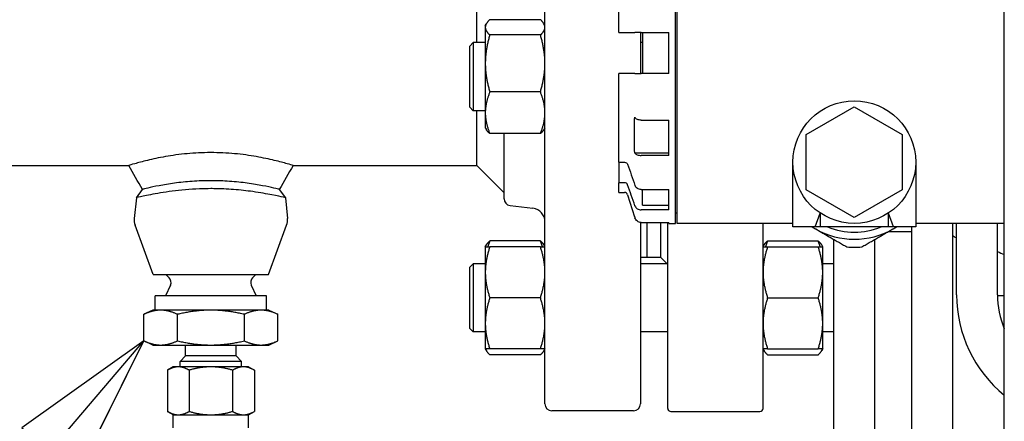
# Paper-space layout 'SHEET_3' of a CAD drawing. Header units: inches. Extents: x 3 to 360, y 8 to 227.
# Tile 77 of 117: x 312.99 to 322.01, y 77.06 to 80.75. Entities that reach past the tile are written whole.
import ezdxf

# ---------------------------------------------------------------- set-up
doc = ezdxf.new("R2010")
doc.units = ezdxf.units.IN
doc.header["$LTSCALE"] = 10.666667
doc.header["$MEASUREMENT"] = 0
doc.layers.get('0').update_dxf_attribs({"lineweight": 25})
doc.layers.add('DIMEN', color=7, linetype='Continuous', lineweight=25)
doc.styles.add('Current-ANSI', font='arial.ttf')

# ---------------------------------------------------------------- blocks, each defined once
blk = doc.blocks.new('Balloon117')
at = {"layer": 'DIMEN', "linetype": 'Continuous', "lineweight": 25}
for p, q in [((29.44926, 7.29383), (29.34437, 7.219)), ((29.36814, 7.19872), (29.44926, 7.29383)), ((29.39192, 7.17844), (29.44926, 7.29383)), ((29.34437, 7.219), (29.39192, 7.17844)), ((29.36814, 7.19872), (29.263, 7.07544))]:
    blk.add_line(p, q, dxfattribs=at)
at = {"layer": 'DIMEN', "linetype": 'Continuous', "lineweight": 25, "flags": 128}
blk.add_lwpolyline([(29.39192, 7.17844), (29.44926, 7.29383), (29.34437, 7.219), (29.39192, 7.17844)], dxfattribs=at)
at = {"layer": 'DIMEN'}
blk.add_circle((29.14141, 6.93288), 0.1875, dxfattribs=at)
blk.add_solid([(29.39192, 7.17844), (29.44926, 7.29383), (29.34437, 7.219), (29.39192, 7.17844)], dxfattribs=at)
at = {"layer": 'DIMEN', "insert": (29.14141, 6.93393), "char_height": 0.125, "attachment_point": 5, "style": 'Current-ANSI'}
blk.add_mtext('34', dxfattribs=at)

psp = doc.layouts.new('SHEET_3')

# ---------------------------------------------------------------- linework, layer by layer
for p, q in [((322.0126, 68.0974), (322.0126, 109.4099)), ((317.8013, 77.2224), (317.8013, 86.0974)), ((318.9976, 80.4412), (318.9976, 82.0062)), ((319.0126, 78.8787), (319.0126, 82.0037)), ((317.1763, 80.5374), (317.1763, 81.6599)), ((318.4776, 80.6287), (318.4776, 81.4431)), ((317.2545, 80.6936), (317.264, 80.7102)), ((317.7595, 80.7477), (317.2963, 80.7477)), ((317.8013, 80.6936), (317.7918, 80.7102)), ((317.2545, 80.6936), (317.2545, 80.6777)), ((317.2545, 80.6777), (317.2545, 80.3462)), ((317.7595, 80.6076), (317.2963, 80.6076)), ((318.4776, 80.6287), (318.5304, 80.6287)), ((318.6763, 80.6287), (318.6763, 80.2537)), ((318.684, 80.6287), (318.9376, 80.6287)), ((318.6969, 80.6287), (318.6969, 80.2537)), ((318.9376, 80.4412), (318.9376, 80.6287)), ((317.1134, 80.5061), (317.1446, 80.5374)), ((317.1446, 80.5374), (317.1446, 79.9124)), ((317.2545, 80.5374), (317.1446, 80.5374)), ((318.6969, 80.5374), (318.6763, 80.5374)), ((317.1134, 79.9436), (317.1134, 80.5061)), ((318.9376, 80.2537), (318.9376, 80.4412)), ((318.9976, 78.8762), (318.9976, 80.4412)), ((317.2545, 80.3462), (317.2545, 79.8934)), ((318.5304, 80.2537), (318.4776, 80.2537)), ((318.4776, 79.4393), (318.4776, 80.2537)), ((318.9376, 80.2537), (318.684, 80.2537)), ((317.7595, 80.0848), (317.2963, 80.0848)), ((317.1134, 79.9436), (317.1446, 79.9124)), ((317.2545, 79.9124), (317.1446, 79.9124)), ((317.1763, 79.4099), (317.1763, 79.9124)), ((317.2545, 79.8934), (317.2545, 79.7561)), ((320.1976, 79.6952), (320.6376, 79.9493)), ((320.6376, 79.9493), (321.0776, 79.6952)), ((318.684, 79.8267), (318.9376, 79.8267)), ((318.9376, 79.5019), (318.9376, 79.8267)), ((317.2545, 79.7561), (317.264, 79.7396)), ((317.8013, 79.7561), (317.7918, 79.7396)), ((317.7595, 79.7021), (317.2963, 79.7021)), ((317.4263, 79.105), (317.4263, 79.7021)), ((320.1976, 79.1872), (320.1976, 79.6952)), ((321.0776, 79.6952), (321.0776, 79.1872)), ((318.6245, 79.527), (318.9376, 79.527)), ((318.4776, 79.4393), (318.5304, 79.4393)), ((318.4776, 79.4393), (318.4776, 79.2518)), ((318.9376, 79.5019), (318.684, 79.5019)), ((320.0751, 78.8474), (320.0751, 79.4412)), ((321.2001, 79.4412), (321.2001, 78.8474)), ((312.2388, 79.4099), (313.9853, 79.4099)), ((315.4924, 79.4099), (317.1763, 79.4099)), ((317.1763, 79.4099), (317.4263, 79.1599)), ((314.056, 79.114), (314.1117, 79.1909)), ((315.366, 79.1909), (315.4217, 79.114)), ((318.4776, 79.1622), (318.4776, 79.2518)), ((318.5304, 79.2518), (318.4776, 79.2518)), ((318.684, 79.1894), (318.9376, 79.1894)), ((318.6969, 79.0452), (318.6969, 79.1894)), ((318.9376, 79.0019), (318.9376, 79.1894)), ((320.6376, 78.9331), (320.1976, 79.1872)), ((321.0776, 79.1872), (320.6376, 78.9331)), ((314.056, 79.114), (314.0365, 78.9244)), ((315.4217, 79.114), (315.4412, 78.9244)), ((318.4776, 79.1622), (318.5304, 79.1622)), ((318.5591, 79.1409), (318.6209, 78.9375)), ((317.4812, 79.043), (317.6916, 79.0172)), ((318.6763, 79.0023), (318.6763, 79.0023)), ((318.9376, 79.0019), (318.684, 79.0019)), ((318.6969, 79.0452), (318.9376, 79.0452)), ((318.9976, 78.9762), (319.0126, 78.9762)), ((320.2786, 78.8474), (320.3251, 78.9735)), ((320.3251, 78.9735), (320.3251, 78.8474)), ((320.9501, 78.8474), (320.9501, 78.9735)), ((320.9965, 78.8474), (320.9501, 78.9735)), ((314.2098, 78.4099), (314.0443, 78.8615)), ((315.2678, 78.4099), (315.4334, 78.8615)), ((318.6763, 78.888), (318.6763, 77.2224)), ((318.684, 78.8875), (318.9376, 78.8875)), ((318.7388, 78.5649), (318.7388, 78.8875)), ((318.8638, 78.5649), (318.8638, 78.8875)), ((318.9268, 77.1816), (318.9268, 78.8875)), ((318.9376, 78.8762), (318.9376, 78.8875)), ((318.9376, 78.8762), (318.9976, 78.8762)), ((320.0751, 78.8787), (319.0126, 78.8787)), ((319.8009, 77.1816), (319.8009, 78.8787)), ((320.3251, 78.8474), (320.2786, 78.8474)), ((320.9501, 78.8474), (320.3251, 78.8474)), ((320.9965, 78.8474), (320.9501, 78.8474)), ((320.9537, 78.8056), (321.1651, 78.8056)), ((321.1651, 72.8124), (321.1651, 78.8474)), ((322.0126, 78.8787), (321.2001, 78.8787)), ((321.5401, 73.1874), (321.5401, 78.8787)), ((321.5751, 78.2227), (321.5751, 78.8787)), ((321.9501, 78.2227), (321.9501, 78.8787)), ((317.7595, 78.7182), (317.2963, 78.7182)), ((319.8427, 78.7182), (320.3059, 78.7182)), ((320.4501, 72.0974), (320.4501, 78.7313)), ((320.8251, 72.4724), (320.8251, 78.7313)), ((317.2545, 78.6641), (317.264, 78.6807)), ((317.2545, 78.6641), (317.2545, 78.4298)), ((317.7595, 78.6641), (317.2963, 78.6641)), ((317.8013, 78.6641), (317.7918, 78.6807)), ((319.8009, 78.6641), (319.8104, 78.6807)), ((319.8427, 78.6641), (320.3059, 78.6641)), ((320.3477, 78.6641), (320.3382, 78.6807)), ((320.3477, 78.4298), (320.3477, 78.6641)), ((318.7388, 78.5662), (318.6763, 78.5662)), ((318.8638, 78.5649), (318.7388, 78.5649)), ((318.8638, 78.5655), (318.9214, 78.5079)), ((317.1134, 78.4766), (317.1446, 78.5079)), ((317.1134, 77.9141), (317.1134, 78.4766)), ((317.1446, 78.5079), (317.1446, 77.8829)), ((317.2545, 78.5079), (317.1446, 78.5079)), ((318.9268, 78.5079), (318.6763, 78.5079)), ((320.4501, 78.5079), (320.3477, 78.5079)), ((314.2098, 78.4099), (315.2678, 78.4099)), ((314.3563, 78.38), (314.3263, 78.4099)), ((315.1214, 78.38), (315.1513, 78.4099)), ((317.2545, 78.4298), (317.2545, 77.961)), ((320.3477, 77.961), (320.3477, 78.4298)), ((314.3687, 78.3132), (314.3238, 78.2125)), ((315.109, 78.3132), (315.1538, 78.2125)), ((315.2488, 78.2125), (314.2288, 78.2125)), ((314.2288, 78.0825), (314.2288, 78.2125)), ((315.2488, 78.0825), (315.2488, 78.2125)), ((317.7595, 78.1954), (317.2963, 78.1954)), ((319.8427, 78.1954), (320.3059, 78.1954)), ((322.0126, 78.2151), (321.9501, 78.2151)), ((314.2076, 78.0825), (314.1254, 78.0442)), ((314.2788, 78.0825), (314.2076, 78.0825)), ((314.7388, 78.0825), (314.2788, 78.0825)), ((315.1989, 78.0825), (314.7388, 78.0825)), ((315.2701, 78.0825), (315.1989, 78.0825)), ((315.2701, 78.0825), (315.3523, 78.0442)), ((314.1254, 77.8009), (314.1254, 78.0442)), ((314.4321, 77.8009), (314.4321, 78.0442)), ((315.0456, 77.8009), (315.0456, 78.0442)), ((315.3523, 77.8009), (315.3523, 78.0442)), ((317.1134, 77.9141), (317.1446, 77.8829)), ((317.2545, 77.961), (317.2545, 77.7266)), ((320.3477, 77.7266), (320.3477, 77.961)), ((317.2545, 77.8829), (317.1446, 77.8829)), ((318.9268, 77.8829), (318.6763, 77.8829)), ((320.4501, 77.8829), (320.3477, 77.8829)), ((314.2076, 77.7625), (314.1254, 77.8009)), ((314.2076, 77.7625), (314.2788, 77.7625)), ((314.2788, 77.7625), (314.7388, 77.7625)), ((314.5072, 77.6625), (314.5072, 77.7625)), ((314.7388, 77.7625), (315.1989, 77.7625)), ((314.9705, 77.6625), (314.9705, 77.7625)), ((315.1989, 77.7625), (315.2701, 77.7625)), ((315.2701, 77.7625), (315.3523, 77.8009)), ((317.2545, 77.7266), (317.264, 77.7101)), ((317.7595, 77.7266), (317.2963, 77.7266)), ((317.8013, 77.7266), (317.7918, 77.7101)), ((319.8009, 77.7266), (319.8104, 77.7101)), ((319.8427, 77.7266), (320.3059, 77.7266)), ((320.3477, 77.7266), (320.3382, 77.7101)), ((314.5072, 77.6625), (314.4576, 77.6129)), ((314.9705, 77.6625), (314.5072, 77.6625)), ((314.9705, 77.6625), (315.0201, 77.6129)), ((317.7595, 77.6726), (317.2963, 77.6726)), ((319.8427, 77.6726), (320.3059, 77.6726)), ((314.3938, 77.5625), (314.3405, 77.5317)), ((314.4401, 77.5625), (314.3938, 77.5625)), ((314.7388, 77.5625), (314.4401, 77.5625)), ((315.0201, 77.6129), (314.4576, 77.6129)), ((314.4576, 77.5625), (314.4576, 77.6129)), ((315.0376, 77.5625), (314.7388, 77.5625)), ((315.0201, 77.5625), (315.0201, 77.6129)), ((315.0838, 77.5625), (315.0376, 77.5625)), ((315.0838, 77.5625), (315.1372, 77.5317)), ((314.3405, 77.5317), (314.3405, 77.1533)), ((314.5397, 77.5317), (314.5397, 77.1533)), ((314.938, 77.5317), (314.938, 77.1533)), ((315.1372, 77.5317), (315.1372, 77.1533)), ((314.3938, 77.1225), (314.3405, 77.1533)), ((314.3938, 77.1225), (314.4401, 77.1225)), ((314.3938, 77.0025), (314.3938, 77.1225)), ((314.4401, 77.1225), (314.7388, 77.1225)), ((314.7388, 77.1225), (315.0376, 77.1225)), ((315.0376, 77.1225), (315.0838, 77.1225)), ((315.0838, 77.1225), (315.1372, 77.1533)), ((315.0838, 77.0025), (315.0838, 77.1225)), ((318.6138, 77.1599), (317.8638, 77.1599)), ((318.9564, 77.1521), (319.7713, 77.1521))]:
    psp.add_line(p, q)
psp.add_circle((320.6376, 79.4412), 0.5625)
for centre, radius, start, end in [((317.4888, 79.105), 0.0625, 180, 263), ((318.5304, 79.1322), 0.03, 16.91954, 90), ((317.6763, 78.8931), 0.125, 0, 83), ((314.1763, 78.9099), 0.1406, 174.11451, 200.13035), ((315.3013, 78.9099), 0.1406, 339.86965, 5.88549), ((320.6376, 79.4412), 0.7085, 236.93352, 240), ((320.6376, 79.4412), 0.7085, 240, 300), ((320.6376, 79.4412), 0.6425, 247.53246, 292.46754), ((320.6376, 79.4412), 0.7085, 300, 303.06648), ((321.397, 78.53), 0.2756, 57.75181, 58.72763), ((323.3717, 81.6599), 3.4252, 237.75181, 238.36301), ((320.6376, 79.4412), 0.7815, 264.96173, 275.03827), ((323.3717, 81.6599), 3.3552, 244.93074, 246.10351), ((314.3138, 78.3376), 0.06, 336, 45), ((315.1638, 78.3376), 0.06, 135, 204), ((322.7626, 78.2227), 1.1875, 180, 230.83329), ((322.7626, 78.2227), 0.8125, 180, 202.61986), ((317.8638, 77.2224), 0.0625, 180, 270), ((318.6138, 77.2224), 0.0625, 270, 0), ((318.9564, 77.1816), 0.0295, 180, 270), ((319.7713, 77.1816), 0.0295, 270, 0)]:
    psp.add_arc(centre, radius, start, end)
for points, weights in [([(317.2963, 80.7477), (317.2545, 80.7102), (317.2545, 80.6777)], [1.10906450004, 1.0930923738, 1]), ([(317.8013, 80.6777), (317.8013, 80.7102), (317.7595, 80.7477)], [1, 1.0930923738, 1.10906450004]), ([(317.2545, 80.6777), (317.2545, 80.6451), (317.2963, 80.6076)], [1, 1.0930923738, 1.10906450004]), ([(317.2963, 80.6076), (317.2545, 80.4675), (317.2545, 80.3462)], [1.10906450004, 1.0930923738, 1]), ([(317.7595, 80.6076), (317.8013, 80.6451), (317.8013, 80.6777)], [1.10906450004, 1.0930923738, 1]), ([(317.8013, 80.3462), (317.8013, 80.4675), (317.7595, 80.6076)], [1, 1.0930923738, 1.10906450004]), ([(317.2545, 80.3462), (317.2545, 80.2249), (317.2963, 80.0848)], [1, 1.0930923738, 1.10906450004]), ([(317.7595, 80.0848), (317.8013, 80.2249), (317.8013, 80.3462)], [1.10906450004, 1.0930923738, 1]), ([(317.2963, 80.0848), (317.2545, 79.9822), (317.2545, 79.8934)], [1.10906450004, 1.0930923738, 1]), ([(317.8013, 79.8934), (317.8013, 79.9822), (317.7595, 80.0848)], [1, 1.0930923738, 1.10906450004]), ([(317.2545, 79.8934), (317.2545, 79.8046), (317.2963, 79.7021)], [1, 1.0930923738, 1.10906450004]), ([(317.7595, 79.7021), (317.8013, 79.8046), (317.8013, 79.8934)], [1.10906450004, 1.0930923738, 1]), ([(317.2963, 79.7021), (317.2743, 79.7218), (317.264, 79.7396)], [1.10906450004, 1.10058521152, 1.07037081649]), ([(317.7918, 79.7396), (317.7816, 79.7218), (317.7595, 79.7021)], [1.07037081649, 1.10058521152, 1.10906450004]), ([(320.249, 78.8474), (320.2662, 78.8375), (320.2833, 78.8276)], [1.00551031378, 1.00314370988, 1]), ([(320.2833, 78.8276), (320.4191, 78.7492), (320.569, 78.6627)], [1, 1.02543517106, 1]), ([(320.7062, 78.6627), (320.856, 78.7492), (320.9918, 78.8276)], [1, 1.02543517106, 1]), ([(320.9918, 78.8276), (321.009, 78.8375), (321.0262, 78.8474)], [1, 1.00314370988, 1.00551031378]), ([(317.264, 78.6807), (317.2743, 78.6984), (317.2963, 78.7182)], [1.07037081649, 1.10058521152, 1.10906450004]), ([(317.2963, 78.7182), (317.2849, 78.6903), (317.2768, 78.6641)], [1.10906450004, 1.1046715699, 1.09444483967]), ([(317.7791, 78.6641), (317.7709, 78.6903), (317.7595, 78.7182)], [1.09444483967, 1.1046715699, 1.10906450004]), ([(317.7595, 78.7182), (317.7816, 78.6984), (317.7918, 78.6807)], [1.10906450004, 1.10058521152, 1.07037081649]), ([(319.8104, 78.6807), (319.8206, 78.6984), (319.8427, 78.7182)], [1.07037081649, 1.10058521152, 1.10906450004]), ([(319.8427, 78.7182), (319.8313, 78.6903), (319.8232, 78.6641)], [1.10906450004, 1.1046715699, 1.09444483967]), ([(320.3254, 78.6641), (320.3173, 78.6903), (320.3059, 78.7182)], [1.09444483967, 1.1046715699, 1.10906450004]), ([(320.3059, 78.7182), (320.3279, 78.6984), (320.3382, 78.6807)], [1.10906450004, 1.10058521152, 1.07037081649]), ([(317.2545, 78.6641), (317.2545, 78.6641), (317.2963, 78.6641)], [1, 1.0930923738, 1.10906450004]), ([(317.2963, 78.6641), (317.2545, 78.5385), (317.2545, 78.4298)], [1.10906450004, 1.0930923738, 1]), ([(317.8013, 78.4298), (317.8013, 78.5385), (317.7595, 78.6641)], [1, 1.0930923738, 1.10906450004]), ([(317.7595, 78.6641), (317.8013, 78.6641), (317.8013, 78.6641)], [1.10906450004, 1.0930923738, 1]), ([(319.8009, 78.6641), (319.8009, 78.6641), (319.8427, 78.6641)], [1, 1.0930923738, 1.10906450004]), ([(319.8427, 78.6641), (319.8009, 78.5385), (319.8009, 78.4298)], [1.10906450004, 1.0930923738, 1]), ([(320.3059, 78.6641), (320.3477, 78.6641), (320.3477, 78.6641)], [1.10906450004, 1.0930923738, 1]), ([(320.3477, 78.4298), (320.3477, 78.5385), (320.3059, 78.6641)], [1, 1.0930923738, 1.10906450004]), ([(317.2545, 78.4298), (317.2545, 78.321), (317.2963, 78.1954)], [1, 1.0930923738, 1.10906450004]), ([(317.7595, 78.1954), (317.8013, 78.321), (317.8013, 78.4298)], [1.10906450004, 1.0930923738, 1]), ([(319.8009, 78.4298), (319.8009, 78.321), (319.8427, 78.1954)], [1, 1.0930923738, 1.10906450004]), ([(320.3059, 78.1954), (320.3477, 78.321), (320.3477, 78.4298)], [1.10906450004, 1.0930923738, 1]), ([(317.2963, 78.1954), (317.2545, 78.0698), (317.2545, 77.961)], [1.10906450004, 1.0930923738, 1]), ([(317.8013, 77.961), (317.8013, 78.0698), (317.7595, 78.1954)], [1, 1.0930923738, 1.10906450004]), ([(319.8427, 78.1954), (319.8009, 78.0698), (319.8009, 77.961)], [1.10906450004, 1.0930923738, 1]), ([(320.3477, 77.961), (320.3477, 78.0698), (320.3059, 78.1954)], [1, 1.0930923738, 1.10906450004]), ([(314.2788, 78.0825), (314.2076, 78.0825), (314.1254, 78.0442)], [1, 1.0379548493, 1]), ([(314.4321, 78.0442), (314.3499, 78.0825), (314.2788, 78.0825)], [1, 1.0379548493, 1]), ([(314.7388, 78.0825), (314.5965, 78.0825), (314.4321, 78.0442)], [1, 1.0379548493, 1]), ([(315.0456, 78.0442), (314.8812, 78.0825), (314.7388, 78.0825)], [1, 1.0379548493, 1]), ([(315.1989, 78.0825), (315.1278, 78.0825), (315.0456, 78.0442)], [1, 1.0379548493, 1]), ([(315.3523, 78.0442), (315.2701, 78.0825), (315.1989, 78.0825)], [1, 1.0379548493, 1]), ([(317.2545, 77.961), (317.2545, 77.8522), (317.2963, 77.7266)], [1, 1.0930923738, 1.10906450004]), ([(317.7595, 77.7266), (317.8013, 77.8522), (317.8013, 77.961)], [1.10906450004, 1.0930923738, 1]), ([(319.8009, 77.961), (319.8009, 77.8522), (319.8427, 77.7266)], [1, 1.0930923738, 1.10906450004]), ([(320.3059, 77.7266), (320.3477, 77.8522), (320.3477, 77.961)], [1.10906450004, 1.0930923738, 1]), ([(314.1254, 77.8009), (314.2076, 77.7625), (314.2788, 77.7625)], [1, 1.0379548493, 1]), ([(314.2788, 77.7625), (314.3499, 77.7625), (314.4321, 77.8009)], [1, 1.0379548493, 1]), ([(314.4321, 77.8009), (314.5965, 77.7625), (314.7388, 77.7625)], [1, 1.0379548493, 1]), ([(314.7388, 77.7625), (314.8812, 77.7625), (315.0456, 77.8009)], [1, 1.0379548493, 1]), ([(315.0456, 77.8009), (315.1278, 77.7625), (315.1989, 77.7625)], [1, 1.0379548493, 1]), ([(315.1989, 77.7625), (315.2701, 77.7625), (315.3523, 77.8009)], [1, 1.0379548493, 1]), ([(317.2963, 77.7266), (317.2545, 77.7266), (317.2545, 77.7266)], [1.10906450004, 1.0930923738, 1]), ([(317.2568, 77.7266), (317.2641, 77.7014), (317.2963, 77.6726)], [1.03852268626, 1.09674264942, 1.10906450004]), ([(317.7595, 77.6726), (317.7917, 77.7014), (317.799, 77.7266)], [1.10906450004, 1.09674264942, 1.03852268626]), ([(317.8013, 77.7266), (317.8013, 77.7266), (317.7595, 77.7266)], [1, 1.0930923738, 1.10906450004]), ([(319.8427, 77.7266), (319.8009, 77.7266), (319.8009, 77.7266)], [1.10906450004, 1.0930923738, 1]), ([(319.8032, 77.7266), (319.8105, 77.7014), (319.8427, 77.6726)], [1.03852268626, 1.09674264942, 1.10906450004]), ([(320.3059, 77.6726), (320.3381, 77.7014), (320.3454, 77.7266)], [1.10906450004, 1.09674264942, 1.03852268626]), ([(320.3477, 77.7266), (320.3477, 77.7266), (320.3059, 77.7266)], [1, 1.0930923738, 1.10906450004]), ([(314.4401, 77.5625), (314.3938, 77.5625), (314.3405, 77.5317)], [1, 1.0379548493, 1]), ([(314.5397, 77.5317), (314.4863, 77.5625), (314.4401, 77.5625)], [1, 1.0379548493, 1]), ([(314.7388, 77.5625), (314.6464, 77.5625), (314.5397, 77.5317)], [1, 1.0379548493, 1]), ([(314.938, 77.5317), (314.8313, 77.5625), (314.7388, 77.5625)], [1, 1.0379548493, 1]), ([(315.0376, 77.5625), (314.9914, 77.5625), (314.938, 77.5317)], [1, 1.0379548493, 1]), ([(315.1372, 77.5317), (315.0838, 77.5625), (315.0376, 77.5625)], [1, 1.0379548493, 1]), ([(314.3405, 77.1533), (314.3938, 77.1225), (314.4401, 77.1225)], [1, 1.0379548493, 1]), ([(314.4401, 77.1225), (314.4863, 77.1225), (314.5397, 77.1533)], [1, 1.0379548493, 1]), ([(314.5397, 77.1533), (314.6464, 77.1225), (314.7388, 77.1225)], [1, 1.0379548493, 1]), ([(314.7388, 77.1225), (314.8313, 77.1225), (314.938, 77.1533)], [1, 1.0379548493, 1]), ([(314.938, 77.1533), (314.9914, 77.1225), (315.0376, 77.1225)], [1, 1.0379548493, 1]), ([(315.0376, 77.1225), (315.0838, 77.1225), (315.1372, 77.1533)], [1, 1.0379548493, 1])]:
    psp.add_rational_spline(points, weights, degree=2)
for points, knots in [([(318.5304, 80.6287), (318.5367, 80.6287), (318.5432, 80.6287), (318.5533, 80.6287), (318.5572, 80.6287), (318.5591, 80.6287)], [0.0037396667, 0.0037396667, 0.0037396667, 0.0037396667, 0.0042249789, 0.0042249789, 0.0047102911, 0.0047102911, 0.0047102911, 0.0047102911]), ([(318.684, 80.6287), (318.6712, 80.6287), (318.6586, 80.6287), (318.6432, 80.6287), (318.6387, 80.6287), (318.6314, 80.6287), (318.6285, 80.6287), (318.6266, 80.6287)], [0.007698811, 0.007698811, 0.007698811, 0.007698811, 0.008667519, 0.008667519, 0.009151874, 0.009151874, 0.009636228, 0.009636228, 0.009636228, 0.009636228]), ([(318.5591, 80.2537), (318.5572, 80.2537), (318.5534, 80.2537), (318.5431, 80.2537), (318.5368, 80.2537), (318.5304, 80.2537)], [0.0000784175, 0.0000784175, 0.0000784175, 0.0000784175, 0.0005641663, 0.0005641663, 0.0010499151, 0.0010499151, 0.0010499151, 0.0010499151]), ([(318.6266, 80.2537), (318.6304, 80.2537), (318.638, 80.2537), (318.6585, 80.2537), (318.6713, 80.2537), (318.684, 80.2537)], [0.009494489, 0.009494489, 0.009494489, 0.009494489, 0.01046458, 0.01046458, 0.011434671, 0.011434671, 0.011434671, 0.011434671]), ([(318.6245, 79.527), (318.6221, 79.5811), (318.6209, 79.6353), (318.6209, 79.7436), (318.6221, 79.7977), (318.6245, 79.8517)], [0.016607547, 0.016607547, 0.016607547, 0.016607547, 0.021368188, 0.021368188, 0.026128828, 0.026128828, 0.026128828, 0.026128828]), ([(318.6245, 79.8517), (318.6252, 79.8506), (318.6259, 79.8494), (318.6266, 79.8482), (318.6266, 79.8482), (318.6266, 79.8482), (318.6266, 79.8481)], [0.0029802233, 0.0029802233, 0.0029802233, 0.0029802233, 0.0031678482, 0.0031678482, 0.0031678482, 0.0031711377, 0.0031711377, 0.0031711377, 0.0031711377]), ([(318.684, 79.8267), (318.6712, 79.8267), (318.6586, 79.8288), (318.6432, 79.8346), (318.6387, 79.8369), (318.6314, 79.8421), (318.6285, 79.8451), (318.6266, 79.8481)], [0.007698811, 0.007698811, 0.007698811, 0.007698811, 0.008667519, 0.008667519, 0.009151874, 0.009151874, 0.009636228, 0.009636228, 0.009636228, 0.009636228]), ([(314.7388, 79.5281), (314.7378, 79.5281), (314.7368, 79.5281), (314.7358, 79.5281), (314.6623, 79.528), (314.5894, 79.5243), (314.5216, 79.518)], [0.95449764, 0.95449764, 0.95449764, 0.95449764, 0.95511482, 0.95511482, 0.95511482, 1, 1, 1, 1]), ([(315.4924, 79.41), (315.4924, 79.4099), (315.4916, 79.4102), (315.4901, 79.4106), (315.4841, 79.4124), (315.4659, 79.418), (315.4367, 79.4263), (315.4079, 79.4344), (315.3682, 79.4453), (315.3202, 79.4568), (315.2733, 79.4681), (315.2167, 79.4804), (315.1551, 79.4912), (315.0948, 79.5018), (315.0266, 79.5115), (314.9562, 79.518), (314.8876, 79.5244), (314.8132, 79.5281), (314.7388, 79.5281)], [0.7048333, 0.7048333, 0.7048333, 0.7048333, 0.7170735, 0.7170735, 0.7170735, 0.7664193, 0.7664193, 0.7664193, 0.815031, 0.815031, 0.815031, 0.8626274, 0.8626274, 0.8626274, 0.9091195, 0.9091195, 0.9091195, 0.9544976, 0.9544976, 0.9544976, 0.9544976]), ([(318.6266, 79.5234), (318.6266, 79.5234), (318.6266, 79.5234), (318.6266, 79.5234), (318.6259, 79.5246), (318.6252, 79.5258), (318.6245, 79.527)], [0.0031645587, 0.0031645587, 0.0031645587, 0.0031645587, 0.0031678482, 0.0031678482, 0.0031678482, 0.0033554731, 0.0033554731, 0.0033554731, 0.0033554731]), ([(314.5216, 79.518), (314.4514, 79.5115), (314.3831, 79.5018), (314.3229, 79.4913), (314.2614, 79.4805), (314.2049, 79.4682), (314.158, 79.4569), (314.1099, 79.4454), (314.07, 79.4345), (314.0412, 79.4263), (314.0121, 79.4181), (313.9937, 79.4125), (313.9876, 79.4106), (313.9861, 79.4102), (313.9853, 79.4099), (313.9853, 79.41)], [0, 0, 0, 0, 0.046447, 0.046447, 0.046447, 0.0939419, 0.0939419, 0.0939419, 0.1426108, 0.1426108, 0.1426108, 0.1919446, 0.1919446, 0.1919446, 0.2043507, 0.2043507, 0.2043507, 0.2043507]), ([(318.5304, 79.4393), (318.5368, 79.4393), (318.5431, 79.4374), (318.5534, 79.4307), (318.5572, 79.426), (318.5591, 79.4206)], [0.0000001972, 0.0000001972, 0.0000001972, 0.0000001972, 0.0004855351, 0.0004855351, 0.000970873, 0.000970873, 0.000970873, 0.000970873]), ([(318.6266, 79.5234), (318.6304, 79.5172), (318.638, 79.5117), (318.6585, 79.5041), (318.6713, 79.5019), (318.684, 79.5019)], [0.009494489, 0.009494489, 0.009494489, 0.009494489, 0.01046458, 0.01046458, 0.011434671, 0.011434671, 0.011434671, 0.011434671]), ([(314.5677, 79.2644), (314.5108, 79.2603), (314.4559, 79.2544), (314.4059, 79.2476), (314.3547, 79.2407), (314.306, 79.2324), (314.2654, 79.2247), (314.2238, 79.2167), (314.1878, 79.2089), (314.1622, 79.203), (314.1362, 79.197), (314.1193, 79.1928), (314.1137, 79.1915), (314.1124, 79.1911), (314.1117, 79.1909), (314.1117, 79.191)], [0, 0, 0, 0, 0.046447, 0.046447, 0.046447, 0.0939419, 0.0939419, 0.0939419, 0.1426108, 0.1426108, 0.1426108, 0.1919446, 0.1919446, 0.1919446, 0.2043439, 0.2043439, 0.2043439, 0.2043439]), ([(314.7388, 79.2704), (314.7381, 79.2704), (314.7374, 79.2704), (314.7367, 79.2704), (314.6795, 79.2703), (314.6227, 79.2682), (314.5677, 79.2644)], [0.95455851, 0.95455851, 0.95455851, 0.95455851, 0.95511481, 0.95511481, 0.95511481, 1, 1, 1, 1]), ([(315.366, 79.191), (315.366, 79.1909), (315.3654, 79.1911), (315.364, 79.1914), (315.3585, 79.1928), (315.3417, 79.197), (315.3157, 79.2029), (315.2901, 79.2088), (315.2543, 79.2167), (315.2128, 79.2246), (315.1722, 79.2323), (315.1235, 79.2406), (315.0721, 79.2476), (315.0219, 79.2544), (314.9668, 79.2603), (314.9101, 79.2643), (314.8547, 79.2683), (314.7968, 79.2704), (314.7388, 79.2704)], [0.7047903, 0.7047903, 0.7047903, 0.7047903, 0.7170735, 0.7170735, 0.7170735, 0.7664193, 0.7664193, 0.7664193, 0.815031, 0.815031, 0.815031, 0.8626274, 0.8626274, 0.8626274, 0.9091195, 0.9091195, 0.9091195, 0.9545585, 0.9545585, 0.9545585, 0.9545585]), ([(314.7388, 79.1973), (314.7043, 79.1973), (314.6697, 79.1966), (314.5463, 79.1918), (314.461, 79.1838), (314.3066, 79.1637), (314.239, 79.1518), (314.1338, 79.1314), (314.0961, 79.1231), (314.0624, 79.1155), (314.056, 79.1141), (314.056, 79.1141)], [0.066232, 0.066232, 0.066232, 0.066232, 0.330127, 0.330127, 1.017563, 1.017563, 1.711457, 1.711457, 2.384875, 2.384875, 2.793825, 2.793825, 2.793825, 2.793825]), ([(315.4217, 79.1141), (315.4217, 79.1141), (315.4151, 79.1156), (315.3818, 79.123), (315.3465, 79.1309), (315.2503, 79.1497), (315.1905, 79.1604), (315.0678, 79.1776), (315.0088, 79.1843), (314.8877, 79.1937), (314.8267, 79.1965), (314.7649, 79.1971), (314.7562, 79.1972), (314.7475, 79.1973), (314.7388, 79.1973)], [8.247988, 8.247988, 8.247988, 8.247988, 8.66197, 8.66197, 9.303673, 9.303673, 9.937363, 9.937363, 10.436307, 10.436307, 10.907287, 10.907287, 10.907287, 10.973519, 10.973519, 10.973519, 10.973519]), ([(318.5591, 79.2331), (318.5572, 79.2385), (318.5534, 79.2432), (318.5431, 79.2499), (318.5368, 79.2518), (318.5304, 79.2518)], [0.0000006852, 0.0000006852, 0.0000006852, 0.0000006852, 0.0004860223, 0.0004860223, 0.0009713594, 0.0009713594, 0.0009713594, 0.0009713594]), ([(318.684, 79.1894), (318.6712, 79.1894), (318.6586, 79.193), (318.6432, 79.203), (318.6387, 79.207), (318.6314, 79.2161), (318.6285, 79.2212), (318.6266, 79.2265)], [0.007698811, 0.007698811, 0.007698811, 0.007698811, 0.008667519, 0.008667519, 0.009151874, 0.009151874, 0.009636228, 0.009636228, 0.009636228, 0.009636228]), ([(318.6266, 79.039), (318.6304, 79.0283), (318.638, 79.0188), (318.6585, 79.0056), (318.6713, 79.0019), (318.684, 79.0019)], [0.009494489, 0.009494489, 0.009494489, 0.009494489, 0.01046458, 0.01046458, 0.011434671, 0.011434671, 0.011434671, 0.011434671]), ([(318.6209, 78.9375), (318.6209, 78.9375), (318.6209, 78.9375), (318.6209, 78.9375), (318.6221, 78.9375), (318.6245, 78.9375)], [0.021364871, 0.021364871, 0.021364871, 0.021364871, 0.021368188, 0.021368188, 0.026128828, 0.026128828, 0.026128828, 0.026128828]), ([(318.6245, 78.9375), (318.6252, 78.9352), (318.6259, 78.9328), (318.6266, 78.9304), (318.6266, 78.9304), (318.6266, 78.9304), (318.6266, 78.9303)], [0.0029802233, 0.0029802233, 0.0029802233, 0.0029802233, 0.0031678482, 0.0031678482, 0.0031678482, 0.0031711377, 0.0031711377, 0.0031711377, 0.0031711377]), ([(318.684, 78.8875), (318.6712, 78.8875), (318.6586, 78.8917), (318.6432, 78.9032), (318.6387, 78.9078), (318.6314, 78.9183), (318.6285, 78.9242), (318.6266, 78.9303)], [0.007698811, 0.007698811, 0.007698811, 0.007698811, 0.008667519, 0.008667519, 0.009151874, 0.009151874, 0.009636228, 0.009636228, 0.009636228, 0.009636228]), ([(320.2786, 78.8474), (320.2443, 78.8474), (320.21, 78.8474), (320.1756, 78.8474), (320.1421, 78.8474), (320.1086, 78.8474), (320.0751, 78.8474)], [0, 0, 0, 0, 0.506107, 0.506107, 0.506107, 1, 1, 1, 1]), ([(321.2001, 78.8474), (321.1666, 78.8474), (321.1331, 78.8474), (321.0996, 78.8474), (321.0652, 78.8474), (321.0309, 78.8474), (320.9965, 78.8474)], [-1, -1, -1, -1, -0.506107, -0.506107, -0.506107, 0, 0, 0, 0])]:
    psp.add_open_spline(points, degree=3, knots=knots)
for points in [[(318.5591, 80.6287), (318.5816, 80.6287), (318.6041, 80.6287), (318.6266, 80.6287)], [(318.6266, 80.2537), (318.6041, 80.2537), (318.5816, 80.2537), (318.5591, 80.2537)], [(314.1117, 79.1909), (314.0695, 79.2639), (314.0274, 79.3369), (313.9853, 79.4099)], [(315.4924, 79.4099), (315.4503, 79.3369), (315.4082, 79.2639), (315.366, 79.1909)], [(318.5591, 79.4206), (318.5816, 79.3559), (318.6041, 79.2912), (318.6266, 79.2265)], [(318.6266, 79.039), (318.6041, 79.1037), (318.5816, 79.1684), (318.5591, 79.2331)]]:
    psp.add_open_spline(points, degree=3)

# ---------------------------------------------------------------- block references
at = {"layer": 'DIMEN', "xscale": 10.66666666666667, "yscale": 10.66666666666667, "zscale": 10.66666666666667}
psp.add_blockref('Balloon117', (0, 0), dxfattribs=at)

doc.saveas('drawing.dxf')
